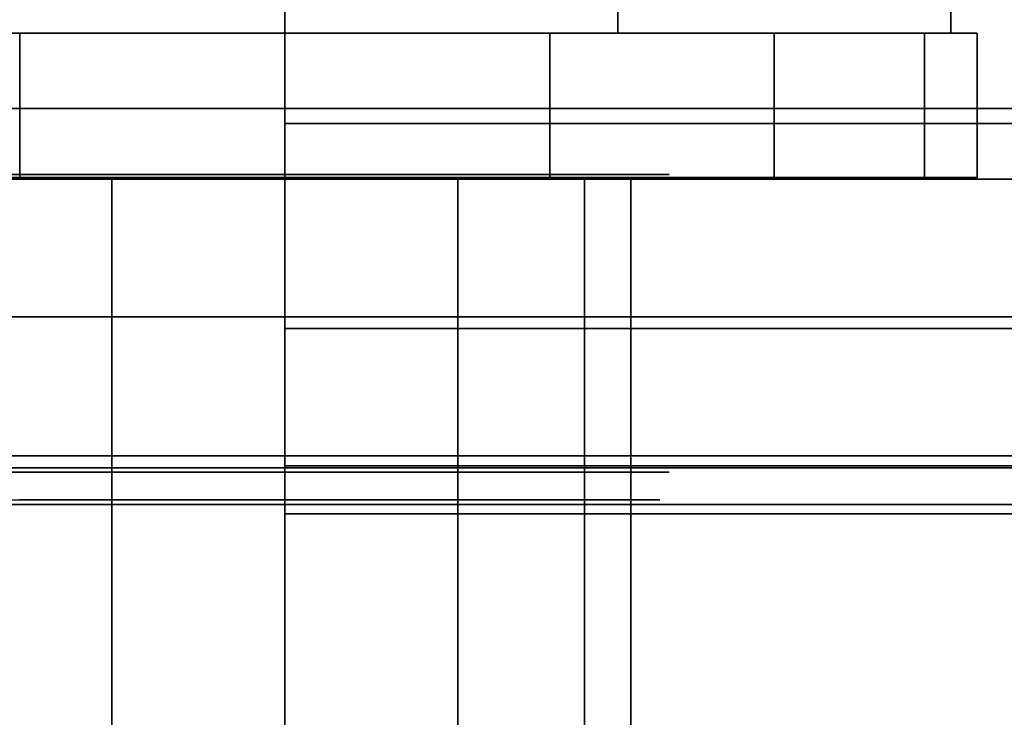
# Model space of a CAD drawing. Extents: x -48 to 48, y -49.6 to 48.
# Tile 195 of 256: x -44.3 to -43.2, y -0.1 to 0.7. Entities that reach past the tile are written whole.
import ezdxf

# ---------------------------------------------------------------- set-up
doc = ezdxf.new("R2010")
doc.units = 0

msp = doc.modelspace()

# ---------------------------------------------------------------- linework, layer by layer
at = {"layer": '10B2 [44]', "color": 0}
for points, invisible_edges in [([(-43.6392, 0.65825, 39.625), (-43.6392, 1.39263, 39.625), (-44.3608, 1.39263, 39.625)], 12), ([(-43.6392, 0.65825, 39.625), (-44.3608, 1.39263, 39.625), (-44.3608, 0.65825, 39.625)], 1), ([(-44.3608, 0.65825, 38.375), (-44.3608, 1.39263, 38.375), (-43.6392, 1.39263, 38.375)], 12), ([(-44.3608, 0.65825, 38.375), (-43.6392, 1.39263, 38.375), (-43.6392, 0.65825, 38.375)], 1), ([(-43.6392, 0.65825, 36.625), (-43.6392, 1.39263, 36.625), (-44.3608, 1.39263, 36.625)], 12), ([(-43.6392, 0.65825, 36.625), (-44.3608, 1.39263, 36.625), (-44.3608, 0.65825, 36.625)], 1), ([(-44.3608, 0.65825, 35.375), (-44.3608, 1.39263, 35.375), (-43.6392, 1.39263, 35.375)], 12), ([(-44.3608, 0.65825, 35.375), (-43.6392, 1.39263, 35.375), (-43.6392, 0.65825, 35.375)], 1), ([(-43.2783, 0.65825, 39), (-43.2783, 1.39263, 39), (-43.6392, 1.39263, 39.625)], 12), ([(-43.2783, 0.65825, 39), (-43.6392, 1.39263, 39.625), (-43.6392, 0.65825, 39.625)], 1), ([(-43.6392, 0.65825, 38.375), (-43.6392, 1.39263, 38.375), (-43.2783, 1.39263, 39)], 12), ([(-43.6392, 0.65825, 38.375), (-43.2783, 1.39263, 39), (-43.2783, 0.65825, 39)], 1), ([(-43.2783, 0.65825, 36), (-43.2783, 1.39263, 36), (-43.6392, 1.39263, 36.625)], 12), ([(-43.2783, 0.65825, 36), (-43.6392, 1.39263, 36.625), (-43.6392, 0.65825, 36.625)], 1), ([(-43.6392, 0.65825, 35.375), (-43.6392, 1.39263, 35.375), (-43.2783, 1.39263, 36)], 12), ([(-43.6392, 0.65825, 35.375), (-43.2783, 1.39263, 36), (-43.2783, 0.65825, 36)], 1), ([(-43.25, 0.65825, 39), (-44.6929, 0.65825, 38.713), (-44.75, 0.65825, 39)], 13), ([(-43.25, 0.65825, 39), (-44.75, 0.65825, 39), (-44.6929, 0.65825, 39.287)], 13), ([(-43.25, 0.65825, 36), (-44.6929, 0.65825, 35.713), (-44.75, 0.65825, 36)], 13), ([(-43.25, 0.65825, 36), (-44.75, 0.65825, 36), (-44.6929, 0.65825, 36.287)], 13), ([(-43.2783, 0.65825, 39), (-44.3608, 0.65825, 39.625), (-44.7217, 0.65825, 39)], 13), ([(-43.2783, 0.65825, 39), (-44.7217, 0.65825, 39), (-44.3608, 0.65825, 38.375)], 13), ([(-43.2783, 0.65825, 36), (-44.3608, 0.65825, 36.625), (-44.7217, 0.65825, 36)], 13), ([(-43.2783, 0.65825, 36), (-44.7217, 0.65825, 36), (-44.3608, 0.65825, 35.375)], 13), ([(-43.25, 0.65825, 39), (-44.5303, 0.65825, 38.4697), (-44.6929, 0.65825, 38.713)], 13), ([(-43.25, 0.65825, 39), (-44.6929, 0.65825, 39.287), (-44.5303, 0.65825, 39.5303)], 13), ([(-43.25, 0.65825, 36), (-44.5303, 0.65825, 35.4697), (-44.6929, 0.65825, 35.713)], 13), ([(-43.25, 0.65825, 36), (-44.6929, 0.65825, 36.287), (-44.5303, 0.65825, 36.5303)], 13), ([(-44.287, 0.502, 39.6929), (-44.287, 0.65825, 39.6929), (-44.5303, 0.65825, 39.5303)], 12), ([(-44.287, 0.502, 39.6929), (-44.5303, 0.65825, 39.5303), (-44.5303, 0.502, 39.5303)], 1), ([(-44.5303, 0.502, 38.4697), (-44.5303, 0.65825, 38.4697), (-44.287, 0.65825, 38.3071)], 12), ([(-44.5303, 0.502, 38.4697), (-44.287, 0.65825, 38.3071), (-44.287, 0.502, 38.3071)], 1), ([(-43.25, 0.65825, 39), (-44.287, 0.65825, 38.3071), (-44.5303, 0.65825, 38.4697)], 13), ([(-43.25, 0.65825, 39), (-44.5303, 0.65825, 39.5303), (-44.287, 0.65825, 39.6929)], 13), ([(-44.287, 0.502, 36.6929), (-44.287, 0.65825, 36.6929), (-44.5303, 0.65825, 36.5303)], 12), ([(-44.287, 0.502, 36.6929), (-44.5303, 0.65825, 36.5303), (-44.5303, 0.502, 36.5303)], 1), ([(-44.5303, 0.502, 35.4697), (-44.5303, 0.65825, 35.4697), (-44.287, 0.65825, 35.3071)], 12), ([(-44.5303, 0.502, 35.4697), (-44.287, 0.65825, 35.3071), (-44.287, 0.502, 35.3071)], 1), ([(-43.25, 0.65825, 36), (-44.287, 0.65825, 35.3071), (-44.5303, 0.65825, 35.4697)], 13), ([(-43.25, 0.65825, 36), (-44.5303, 0.65825, 36.5303), (-44.287, 0.65825, 36.6929)], 13), ([(-43.2783, 0.65825, 39), (-43.6392, 0.65825, 39.625), (-44.3608, 0.65825, 39.625)], 12), ([(-43.2783, 0.65825, 39), (-44.3608, 0.65825, 38.375), (-43.6392, 0.65825, 38.375)], 1), ([(-43.2783, 0.65825, 36), (-43.6392, 0.65825, 36.625), (-44.3608, 0.65825, 36.625)], 12), ([(-43.2783, 0.65825, 36), (-44.3608, 0.65825, 35.375), (-43.6392, 0.65825, 35.375)], 1), ([(-44, 0.502, 39.75), (-44, 0.65825, 39.75), (-44.287, 0.65825, 39.6929)], 12), ([(-44, 0.502, 39.75), (-44.287, 0.65825, 39.6929), (-44.287, 0.502, 39.6929)], 1), ([(-44.287, 0.502, 38.3071), (-44.287, 0.65825, 38.3071), (-44, 0.65825, 38.25)], 12), ([(-44.287, 0.502, 38.3071), (-44, 0.65825, 38.25), (-44, 0.502, 38.25)], 1), ([(-43.25, 0.65825, 39), (-44, 0.65825, 38.25), (-44.287, 0.65825, 38.3071)], 13), ([(-43.25, 0.65825, 39), (-44.287, 0.65825, 39.6929), (-44, 0.65825, 39.75)], 13), ([(-44, 0.502, 36.75), (-44, 0.65825, 36.75), (-44.287, 0.65825, 36.6929)], 12), ([(-44, 0.502, 36.75), (-44.287, 0.65825, 36.6929), (-44.287, 0.502, 36.6929)], 1), ([(-44.287, 0.502, 35.3071), (-44.287, 0.65825, 35.3071), (-44, 0.65825, 35.25)], 12), ([(-44.287, 0.502, 35.3071), (-44, 0.65825, 35.25), (-44, 0.502, 35.25)], 1), ([(-43.25, 0.65825, 36), (-44, 0.65825, 35.25), (-44.287, 0.65825, 35.3071)], 13), ([(-43.25, 0.65825, 36), (-44.287, 0.65825, 36.6929), (-44, 0.65825, 36.75)], 13), ([(-43.713, 0.502, 39.6929), (-43.713, 0.65825, 39.6929), (-44, 0.65825, 39.75)], 12), ([(-43.713, 0.502, 39.6929), (-44, 0.65825, 39.75), (-44, 0.502, 39.75)], 1), ([(-44, 0.502, 38.25), (-44, 0.65825, 38.25), (-43.713, 0.65825, 38.3071)], 12), ([(-44, 0.502, 38.25), (-43.713, 0.65825, 38.3071), (-43.713, 0.502, 38.3071)], 1), ([(-43.25, 0.65825, 39), (-43.713, 0.65825, 38.3071), (-44, 0.65825, 38.25)], 13), ([(-43.25, 0.65825, 39), (-44, 0.65825, 39.75), (-43.713, 0.65825, 39.6929)], 13), ([(-43.713, 0.502, 36.6929), (-43.713, 0.65825, 36.6929), (-44, 0.65825, 36.75)], 12), ([(-43.713, 0.502, 36.6929), (-44, 0.65825, 36.75), (-44, 0.502, 36.75)], 1), ([(-44, 0.502, 35.25), (-44, 0.65825, 35.25), (-43.713, 0.65825, 35.3071)], 12), ([(-44, 0.502, 35.25), (-43.713, 0.65825, 35.3071), (-43.713, 0.502, 35.3071)], 1), ([(-43.25, 0.65825, 36), (-43.713, 0.65825, 35.3071), (-44, 0.65825, 35.25)], 13), ([(-43.25, 0.65825, 36), (-44, 0.65825, 36.75), (-43.713, 0.65825, 36.6929)], 13), ([(-43.4697, 0.502, 39.5303), (-43.4697, 0.65825, 39.5303), (-43.713, 0.65825, 39.6929)], 12), ([(-43.4697, 0.502, 39.5303), (-43.713, 0.65825, 39.6929), (-43.713, 0.502, 39.6929)], 1), ([(-43.713, 0.502, 38.3071), (-43.713, 0.65825, 38.3071), (-43.4697, 0.65825, 38.4697)], 12), ([(-43.713, 0.502, 38.3071), (-43.4697, 0.65825, 38.4697), (-43.4697, 0.502, 38.4697)], 1), ([(-43.25, 0.65825, 39), (-43.4697, 0.65825, 38.4697), (-43.713, 0.65825, 38.3071)], 13), ([(-43.25, 0.65825, 39), (-43.713, 0.65825, 39.6929), (-43.4697, 0.65825, 39.5303)], 13), ([(-43.4697, 0.502, 36.5303), (-43.4697, 0.65825, 36.5303), (-43.713, 0.65825, 36.6929)], 12), ([(-43.4697, 0.502, 36.5303), (-43.713, 0.65825, 36.6929), (-43.713, 0.502, 36.6929)], 1), ([(-43.713, 0.502, 35.3071), (-43.713, 0.65825, 35.3071), (-43.4697, 0.65825, 35.4697)], 12), ([(-43.713, 0.502, 35.3071), (-43.4697, 0.65825, 35.4697), (-43.4697, 0.502, 35.4697)], 1), ([(-43.25, 0.65825, 36), (-43.4697, 0.65825, 35.4697), (-43.713, 0.65825, 35.3071)], 13), ([(-43.25, 0.65825, 36), (-43.713, 0.65825, 36.6929), (-43.4697, 0.65825, 36.5303)], 13), ([(-43.3071, 0.502, 39.287), (-43.3071, 0.65825, 39.287), (-43.4697, 0.65825, 39.5303)], 12), ([(-43.3071, 0.502, 39.287), (-43.4697, 0.65825, 39.5303), (-43.4697, 0.502, 39.5303)], 1), ([(-43.4697, 0.502, 38.4697), (-43.4697, 0.65825, 38.4697), (-43.3071, 0.65825, 38.713)], 12), ([(-43.4697, 0.502, 38.4697), (-43.3071, 0.65825, 38.713), (-43.3071, 0.502, 38.713)], 1), ([(-43.25, 0.65825, 39), (-43.3071, 0.65825, 38.713), (-43.4697, 0.65825, 38.4697)], 12), ([(-43.25, 0.65825, 39), (-43.4697, 0.65825, 39.5303), (-43.3071, 0.65825, 39.287)], 1), ([(-43.3071, 0.502, 36.287), (-43.3071, 0.65825, 36.287), (-43.4697, 0.65825, 36.5303)], 12), ([(-43.3071, 0.502, 36.287), (-43.4697, 0.65825, 36.5303), (-43.4697, 0.502, 36.5303)], 1), ([(-43.4697, 0.502, 35.4697), (-43.4697, 0.65825, 35.4697), (-43.3071, 0.65825, 35.713)], 12), ([(-43.4697, 0.502, 35.4697), (-43.3071, 0.65825, 35.713), (-43.3071, 0.502, 35.713)], 1), ([(-43.25, 0.65825, 36), (-43.3071, 0.65825, 35.713), (-43.4697, 0.65825, 35.4697)], 12), ([(-43.25, 0.65825, 36), (-43.4697, 0.65825, 36.5303), (-43.3071, 0.65825, 36.287)], 1), ([(-43.3071, 0.502, 38.713), (-43.3071, 0.65825, 38.713), (-43.25, 0.65825, 39)], 12), ([(-43.3071, 0.502, 38.713), (-43.25, 0.65825, 39), (-43.25, 0.502, 39)], 1), ([(-43.25, 0.502, 39), (-43.25, 0.65825, 39), (-43.3071, 0.65825, 39.287)], 12), ([(-43.25, 0.502, 39), (-43.3071, 0.65825, 39.287), (-43.3071, 0.502, 39.287)], 1), ([(-43.3071, 0.502, 35.713), (-43.3071, 0.65825, 35.713), (-43.25, 0.65825, 36)], 12), ([(-43.3071, 0.502, 35.713), (-43.25, 0.65825, 36), (-43.25, 0.502, 36)], 1), ([(-43.25, 0.502, 36), (-43.25, 0.65825, 36), (-43.3071, 0.65825, 36.287)], 12), ([(-43.25, 0.502, 36), (-43.3071, 0.65825, 36.287), (-43.3071, 0.502, 36.287)], 1), ([(-43.3071, 0.502, 39.287), (-44.6929, 0.502, 39.287), (-44.75, 0.502, 39)], 13), ([(-43.3071, 0.502, 39.287), (-44.75, 0.502, 39), (-44.6929, 0.502, 38.713)], 13), ([(-43.3071, 0.502, 36.287), (-44.6929, 0.502, 36.287), (-44.75, 0.502, 36)], 13), ([(-43.3071, 0.502, 36.287), (-44.75, 0.502, 36), (-44.6929, 0.502, 35.713)], 13), ([(-43.3071, 0.502, 39.287), (-44.5303, 0.502, 39.5303), (-44.6929, 0.502, 39.287)], 13), ([(-43.3071, 0.502, 39.287), (-44.6929, 0.502, 38.713), (-44.5303, 0.502, 38.4697)], 13), ([(-43.3071, 0.502, 36.287), (-44.5303, 0.502, 36.5303), (-44.6929, 0.502, 36.287)], 13), ([(-43.3071, 0.502, 36.287), (-44.6929, 0.502, 35.713), (-44.5303, 0.502, 35.4697)], 13), ([(-43.3071, 0.502, 39.287), (-44.287, 0.502, 39.6929), (-44.5303, 0.502, 39.5303)], 13), ([(-43.3071, 0.502, 39.287), (-44.5303, 0.502, 38.4697), (-44.287, 0.502, 38.3071)], 13), ([(-43.3071, 0.502, 36.287), (-44.287, 0.502, 36.6929), (-44.5303, 0.502, 36.5303)], 13), ([(-43.3071, 0.502, 36.287), (-44.5303, 0.502, 35.4697), (-44.287, 0.502, 35.3071)], 13), ([(-43.625, 0.502, 39), (-44.3248, 0.502, 38.8125), (-44.375, 0.502, 39)], 13), ([(-43.625, 0.502, 39), (-44.375, 0.502, 39), (-44.3248, 0.502, 39.1875)], 13), ([(-43.625, 0.502, 36), (-44.3248, 0.502, 35.8125), (-44.375, 0.502, 36)], 13), ([(-43.625, 0.502, 36), (-44.375, 0.502, 36), (-44.3248, 0.502, 36.1875)], 13), ([(-44.1875, -0.1495, 39.3248), (-44.1875, 0.502, 39.3248), (-44.3248, 0.502, 39.1875)], 12), ([(-44.1875, -0.1495, 39.3248), (-44.3248, 0.502, 39.1875), (-44.3248, -0.1495, 39.1875)], 1), ([(-44.3248, -0.1495, 38.8125), (-44.3248, 0.502, 38.8125), (-44.1875, 0.502, 38.6752)], 12), ([(-44.3248, -0.1495, 38.8125), (-44.1875, 0.502, 38.6752), (-44.1875, -0.1495, 38.6752)], 1), ([(-43.625, 0.502, 39), (-44.1875, 0.502, 38.6752), (-44.3248, 0.502, 38.8125)], 13), ([(-43.625, 0.502, 39), (-44.3248, 0.502, 39.1875), (-44.1875, 0.502, 39.3248)], 13), ([(-44.1875, -0.1495, 36.3248), (-44.1875, 0.502, 36.3248), (-44.3248, 0.502, 36.1875)], 12), ([(-44.1875, -0.1495, 36.3248), (-44.3248, 0.502, 36.1875), (-44.3248, -0.1495, 36.1875)], 1), ([(-44.3248, -0.1495, 35.8125), (-44.3248, 0.502, 35.8125), (-44.1875, 0.502, 35.6752)], 12), ([(-44.3248, -0.1495, 35.8125), (-44.1875, 0.502, 35.6752), (-44.1875, -0.1495, 35.6752)], 1), ([(-43.625, 0.502, 36), (-44.1875, 0.502, 35.6752), (-44.3248, 0.502, 35.8125)], 13), ([(-43.625, 0.502, 36), (-44.3248, 0.502, 36.1875), (-44.1875, 0.502, 36.3248)], 13), ([(-43.3071, 0.502, 39.287), (-44, 0.502, 39.75), (-44.287, 0.502, 39.6929)], 13), ([(-43.3071, 0.502, 39.287), (-44.287, 0.502, 38.3071), (-44, 0.502, 38.25)], 13), ([(-43.3071, 0.502, 36.287), (-44, 0.502, 36.75), (-44.287, 0.502, 36.6929)], 13), ([(-43.3071, 0.502, 36.287), (-44.287, 0.502, 35.3071), (-44, 0.502, 35.25)], 13), ([(-44, -0.1495, 39.375), (-44, 0.502, 39.375), (-44.1875, 0.502, 39.3248)], 12), ([(-44, -0.1495, 39.375), (-44.1875, 0.502, 39.3248), (-44.1875, -0.1495, 39.3248)], 1), ([(-44.1875, -0.1495, 38.6752), (-44.1875, 0.502, 38.6752), (-44, 0.502, 38.625)], 12), ([(-44.1875, -0.1495, 38.6752), (-44, 0.502, 38.625), (-44, -0.1495, 38.625)], 1), ([(-43.625, 0.502, 39), (-44, 0.502, 38.625), (-44.1875, 0.502, 38.6752)], 13), ([(-43.625, 0.502, 39), (-44.1875, 0.502, 39.3248), (-44, 0.502, 39.375)], 13), ([(-44, -0.1495, 36.375), (-44, 0.502, 36.375), (-44.1875, 0.502, 36.3248)], 12), ([(-44, -0.1495, 36.375), (-44.1875, 0.502, 36.3248), (-44.1875, -0.1495, 36.3248)], 1), ([(-44.1875, -0.1495, 35.6752), (-44.1875, 0.502, 35.6752), (-44, 0.502, 35.625)], 12), ([(-44.1875, -0.1495, 35.6752), (-44, 0.502, 35.625), (-44, -0.1495, 35.625)], 1), ([(-43.625, 0.502, 36), (-44, 0.502, 35.625), (-44.1875, 0.502, 35.6752)], 13), ([(-43.625, 0.502, 36), (-44.1875, 0.502, 36.3248), (-44, 0.502, 36.375)], 13), ([(-43.8125, -0.1495, 39.3248), (-43.8125, 0.502, 39.3248), (-44, 0.502, 39.375)], 12), ([(-43.8125, -0.1495, 39.3248), (-44, 0.502, 39.375), (-44, -0.1495, 39.375)], 1), ([(-44, -0.1495, 38.625), (-44, 0.502, 38.625), (-43.8125, 0.502, 38.6752)], 12), ([(-44, -0.1495, 38.625), (-43.8125, 0.502, 38.6752), (-43.8125, -0.1495, 38.6752)], 1), ([(-43.625, 0.502, 39), (-43.8125, 0.502, 38.6752), (-44, 0.502, 38.625)], 13), ([(-43.625, 0.502, 39), (-44, 0.502, 39.375), (-43.8125, 0.502, 39.3248)], 13), ([(-43.3071, 0.502, 39.287), (-43.713, 0.502, 39.6929), (-44, 0.502, 39.75)], 13), ([(-43.3071, 0.502, 39.287), (-44, 0.502, 38.25), (-43.713, 0.502, 38.3071)], 13), ([(-43.8125, -0.1495, 36.3248), (-43.8125, 0.502, 36.3248), (-44, 0.502, 36.375)], 12), ([(-43.8125, -0.1495, 36.3248), (-44, 0.502, 36.375), (-44, -0.1495, 36.375)], 1), ([(-44, -0.1495, 35.625), (-44, 0.502, 35.625), (-43.8125, 0.502, 35.6752)], 12), ([(-44, -0.1495, 35.625), (-43.8125, 0.502, 35.6752), (-43.8125, -0.1495, 35.6752)], 1), ([(-43.625, 0.502, 36), (-43.8125, 0.502, 35.6752), (-44, 0.502, 35.625)], 13), ([(-43.625, 0.502, 36), (-44, 0.502, 36.375), (-43.8125, 0.502, 36.3248)], 13), ([(-43.3071, 0.502, 36.287), (-43.713, 0.502, 36.6929), (-44, 0.502, 36.75)], 13), ([(-43.3071, 0.502, 36.287), (-44, 0.502, 35.25), (-43.713, 0.502, 35.3071)], 13), ([(-43.6752, -0.1495, 39.1875), (-43.6752, 0.502, 39.1875), (-43.8125, 0.502, 39.3248)], 12), ([(-43.6752, -0.1495, 39.1875), (-43.8125, 0.502, 39.3248), (-43.8125, -0.1495, 39.3248)], 1), ([(-43.8125, -0.1495, 38.6752), (-43.8125, 0.502, 38.6752), (-43.6752, 0.502, 38.8125)], 12), ([(-43.8125, -0.1495, 38.6752), (-43.6752, 0.502, 38.8125), (-43.6752, -0.1495, 38.8125)], 1), ([(-43.625, 0.502, 39), (-43.6752, 0.502, 38.8125), (-43.8125, 0.502, 38.6752)], 12), ([(-43.625, 0.502, 39), (-43.8125, 0.502, 39.3248), (-43.6752, 0.502, 39.1875)], 1), ([(-43.6752, -0.1495, 36.1875), (-43.6752, 0.502, 36.1875), (-43.8125, 0.502, 36.3248)], 12), ([(-43.6752, -0.1495, 36.1875), (-43.8125, 0.502, 36.3248), (-43.8125, -0.1495, 36.3248)], 1), ([(-43.8125, -0.1495, 35.6752), (-43.8125, 0.502, 35.6752), (-43.6752, 0.502, 35.8125)], 12), ([(-43.8125, -0.1495, 35.6752), (-43.6752, 0.502, 35.8125), (-43.6752, -0.1495, 35.8125)], 1), ([(-43.625, 0.502, 36), (-43.6752, 0.502, 35.8125), (-43.8125, 0.502, 35.6752)], 12), ([(-43.625, 0.502, 36), (-43.8125, 0.502, 36.3248), (-43.6752, 0.502, 36.1875)], 1), ([(-43.3071, 0.502, 39.287), (-43.4697, 0.502, 39.5303), (-43.713, 0.502, 39.6929)], 12), ([(-43.3071, 0.502, 39.287), (-43.713, 0.502, 38.3071), (-43.4697, 0.502, 38.4697)], 13), ([(-43.3071, 0.502, 36.287), (-43.4697, 0.502, 36.5303), (-43.713, 0.502, 36.6929)], 12), ([(-43.3071, 0.502, 36.287), (-43.713, 0.502, 35.3071), (-43.4697, 0.502, 35.4697)], 13), ([(-43.6752, -0.1495, 38.8125), (-43.6752, 0.502, 38.8125), (-43.625, 0.502, 39)], 12), ([(-43.6752, -0.1495, 38.8125), (-43.625, 0.502, 39), (-43.625, -0.1495, 39)], 1), ([(-43.625, -0.1495, 39), (-43.625, 0.502, 39), (-43.6752, 0.502, 39.1875)], 12), ([(-43.625, -0.1495, 39), (-43.6752, 0.502, 39.1875), (-43.6752, -0.1495, 39.1875)], 1), ([(-43.6752, -0.1495, 35.8125), (-43.6752, 0.502, 35.8125), (-43.625, 0.502, 36)], 12), ([(-43.6752, -0.1495, 35.8125), (-43.625, 0.502, 36), (-43.625, -0.1495, 36)], 1), ([(-43.625, -0.1495, 36), (-43.625, 0.502, 36), (-43.6752, 0.502, 36.1875)], 12), ([(-43.625, -0.1495, 36), (-43.6752, 0.502, 36.1875), (-43.6752, -0.1495, 36.1875)], 1), ([(-43.3071, 0.502, 39.287), (-43.4697, 0.502, 38.4697), (-43.3071, 0.502, 38.713)], 13), ([(-43.3071, 0.502, 36.287), (-43.4697, 0.502, 35.4697), (-43.3071, 0.502, 35.713)], 13), ([(-43.3071, 0.502, 39.287), (-43.3071, 0.502, 38.713), (-43.25, 0.502, 39)], 1), ([(-43.3071, 0.502, 36.287), (-43.3071, 0.502, 35.713), (-43.25, 0.502, 36)], 1)]:
    msp.add_3dface(points, dxfattribs=dict(at, invisible_edges=invisible_edges))
at = {"layer": '10B2 [44]', "color": 6}
for points, invisible_edges in [([(-43.6147, 0.504998, 38.8445), (-44.3653, 0.504998, 38.8445), (-44.3962, 0.504998, 39)], 13), ([(-43.6147, 0.504998, 38.8445), (-44.3962, 0.504998, 39), (-44.3653, 0.504998, 39.1555)], 13), ([(-43.6147, 0.504998, 35.8445), (-44.3653, 0.504998, 35.8445), (-44.3962, 0.504998, 36)], 13), ([(-43.6147, 0.504998, 35.8445), (-44.3962, 0.504998, 36), (-44.3653, 0.504998, 36.1555)], 13), ([(-43.6147, 0.504998, 38.8445), (-44.2773, 0.504998, 38.7127), (-44.3653, 0.504998, 38.8445)], 13), ([(-43.6147, 0.504998, 38.8445), (-44.3653, 0.504998, 39.1555), (-44.2773, 0.504998, 39.2873)], 13), ([(-43.6147, 0.504998, 35.8445), (-44.2773, 0.504998, 35.7127), (-44.3653, 0.504998, 35.8445)], 13), ([(-43.6147, 0.504998, 35.8445), (-44.3653, 0.504998, 36.1555), (-44.2773, 0.504998, 36.2873)], 13), ([(-43.6147, 0.504998, 38.8445), (-44.1455, 0.504998, 38.6247), (-44.2773, 0.504998, 38.7127)], 13), ([(-43.6147, 0.504998, 38.8445), (-44.2773, 0.504998, 39.2873), (-44.1455, 0.504998, 39.3753)], 13), ([(-43.6147, 0.504998, 35.8445), (-44.1455, 0.504998, 35.6247), (-44.2773, 0.504998, 35.7127)], 13), ([(-43.6147, 0.504998, 35.8445), (-44.2773, 0.504998, 36.2873), (-44.1455, 0.504998, 36.3753)], 13), ([(-43.6147, 0.504998, 38.8445), (-43.99, 0.504998, 38.5937), (-44.1455, 0.504998, 38.6247)], 13), ([(-43.6147, 0.504998, 38.8445), (-44.1455, 0.504998, 39.3753), (-43.99, 0.504998, 39.4062)], 13), ([(-43.6147, 0.504998, 35.8445), (-43.99, 0.504998, 35.5937), (-44.1455, 0.504998, 35.6247)], 13), ([(-43.6147, 0.504998, 35.8445), (-44.1455, 0.504998, 36.3753), (-43.99, 0.504998, 36.4062)], 13), ([(-43.6147, 0.504998, 38.8445), (-43.8345, 0.504998, 38.6247), (-43.99, 0.504998, 38.5937)], 13), ([(-43.6147, 0.504998, 38.8445), (-43.99, 0.504998, 39.4062), (-43.8345, 0.504998, 39.3753)], 13), ([(-43.6147, 0.504998, 35.8445), (-43.8345, 0.504998, 35.6247), (-43.99, 0.504998, 35.5937)], 13), ([(-43.6147, 0.504998, 35.8445), (-43.99, 0.504998, 36.4062), (-43.8345, 0.504998, 36.3753)], 13), ([(-43.6147, 0.504998, 38.8445), (-43.7027, 0.504998, 38.7127), (-43.8345, 0.504998, 38.6247)], 12), ([(-43.6147, 0.504998, 38.8445), (-43.8345, 0.504998, 39.3753), (-43.7027, 0.504998, 39.2873)], 13), ([(-43.6147, 0.504998, 35.8445), (-43.7027, 0.504998, 35.7127), (-43.8345, 0.504998, 35.6247)], 12), ([(-43.6147, 0.504998, 35.8445), (-43.8345, 0.504998, 36.3753), (-43.7027, 0.504998, 36.2873)], 13), ([(-43.6147, 0.504998, 38.8445), (-43.7027, 0.504998, 39.2873), (-43.6147, 0.504998, 39.1555)], 13), ([(-43.6147, 0.504998, 35.8445), (-43.7027, 0.504998, 36.2873), (-43.6147, 0.504998, 36.1555)], 13), ([(-43.6147, 0.504998, 38.8445), (-43.6147, 0.504998, 39.1555), (-43.5837, 0.504998, 39)], 1), ([(-43.6147, 0.504998, 35.8445), (-43.6147, 0.504998, 36.1555), (-43.5837, 0.504998, 36)], 1), ([(-43.5837, 0.182498, 39), (-44.3653, 0.182498, 39.1555), (-44.3962, 0.182498, 39)], 13), ([(-43.5837, 0.182498, 39), (-44.3962, 0.182498, 39), (-44.3653, 0.182498, 38.8445)], 13), ([(-43.5837, 0.182498, 36), (-44.3653, 0.182498, 36.1555), (-44.3962, 0.182498, 36)], 13), ([(-43.5837, 0.182498, 36), (-44.3962, 0.182498, 36), (-44.3653, 0.182498, 35.8445)], 13), ([(-43.5837, 0.182498, 39), (-44.2773, 0.182498, 39.2873), (-44.3653, 0.182498, 39.1555)], 13), ([(-43.5837, 0.182498, 39), (-44.3653, 0.182498, 38.8445), (-44.2773, 0.182498, 38.7127)], 13), ([(-43.5837, 0.182498, 36), (-44.2773, 0.182498, 36.2873), (-44.3653, 0.182498, 36.1555)], 13), ([(-43.5837, 0.182498, 36), (-44.3653, 0.182498, 35.8445), (-44.2773, 0.182498, 35.7127)], 13), ([(-43.5837, 0.182498, 39), (-44.1455, 0.182498, 39.3753), (-44.2773, 0.182498, 39.2873)], 13), ([(-43.5837, 0.182498, 39), (-44.2773, 0.182498, 38.7127), (-44.1455, 0.182498, 38.6247)], 13), ([(-43.5837, 0.182498, 36), (-44.1455, 0.182498, 36.3753), (-44.2773, 0.182498, 36.2873)], 13), ([(-43.5837, 0.182498, 36), (-44.2773, 0.182498, 35.7127), (-44.1455, 0.182498, 35.6247)], 13), ([(-43.5837, 0.182498, 39), (-43.99, 0.182498, 39.4062), (-44.1455, 0.182498, 39.3753)], 13), ([(-43.5837, 0.182498, 39), (-44.1455, 0.182498, 38.6247), (-43.99, 0.182498, 38.5937)], 13), ([(-43.5837, 0.182498, 36), (-43.99, 0.182498, 36.4062), (-44.1455, 0.182498, 36.3753)], 13), ([(-43.5837, 0.182498, 36), (-44.1455, 0.182498, 35.6247), (-43.99, 0.182498, 35.5937)], 13), ([(-43.5837, 0.182498, 39), (-43.8345, 0.182498, 39.3753), (-43.99, 0.182498, 39.4062)], 13), ([(-43.5837, 0.182498, 39), (-43.99, 0.182498, 38.5937), (-43.8345, 0.182498, 38.6247)], 13), ([(-43.5837, 0.182498, 36), (-43.8345, 0.182498, 36.3753), (-43.99, 0.182498, 36.4062)], 13), ([(-43.5837, 0.182498, 36), (-43.99, 0.182498, 35.5937), (-43.8345, 0.182498, 35.6247)], 13), ([(-43.5837, 0.182498, 39), (-43.7027, 0.182498, 39.2873), (-43.8345, 0.182498, 39.3753)], 13), ([(-43.5837, 0.182498, 39), (-43.8345, 0.182498, 38.6247), (-43.7027, 0.182498, 38.7127)], 13), ([(-43.5837, 0.182498, 36), (-43.7027, 0.182498, 36.2873), (-43.8345, 0.182498, 36.3753)], 13), ([(-43.5837, 0.182498, 36), (-43.8345, 0.182498, 35.6247), (-43.7027, 0.182498, 35.7127)], 13), ([(-43.5837, 0.182498, 39), (-43.6147, 0.182498, 39.1555), (-43.7027, 0.182498, 39.2873)], 12), ([(-43.5837, 0.182498, 39), (-43.7027, 0.182498, 38.7127), (-43.6147, 0.182498, 38.8445)], 1), ([(-43.5837, 0.182498, 36), (-43.6147, 0.182498, 36.1555), (-43.7027, 0.182498, 36.2873)], 12), ([(-43.5837, 0.182498, 36), (-43.7027, 0.182498, 35.7127), (-43.6147, 0.182498, 35.8445)], 1)]:
    msp.add_3dface(points, dxfattribs=dict(at, invisible_edges=invisible_edges))
at = {"layer": '10B2 [44]', "color": 1}
for points, invisible_edges in [([(-42.9275, 0.499998, 40.25), (-45.24, 0.499998, 40.25), (-45.24, 0.187498, 40.25)], 12), ([(-42.9275, 0.499998, 40.25), (-45.24, 0.187498, 40.25), (-42.24, 0.187498, 40.25)], 13), ([(-42.24, 0.187498, 34.75), (-45.24, 0.187498, 34.75), (-45.24, 0.499998, 34.75)], 12), ([(-42.24, 0.187498, 34.75), (-45.24, 0.499998, 34.75), (-42.9275, 0.499998, 34.75)], 13), ([(-45.24, 0.499998, 34.75), (-45.24, 0.499998, 40.25), (-42.9275, 0.499998, 40.25)], 12), ([(-45.24, 0.499998, 34.75), (-42.9275, 0.499998, 40.25), (-42.9275, 0.499998, 34.75)], 1), ([(-42.24, 0.187498, 34.75), (-42.24, 0.187498, 40.25), (-45.24, 0.187498, 40.25)], 12), ([(-42.24, 0.187498, 34.75), (-45.24, 0.187498, 40.25), (-45.24, 0.187498, 34.75)], 1)]:
    msp.add_3dface(points, dxfattribs=dict(at, invisible_edges=invisible_edges))
at = {"layer": '5B1 [25]', "color": 1}
for points, invisible_edges in [([(-5.4375, -3.495, 30.1), (-48, -3.495, 30.1), (-48, 3.495, 30.1)], 12), ([(-5.4375, -3.495, 30.1), (-48, 3.495, 30.1), (-5.4375, 3.495, 30.1)], 1), ([(-5.68576, 3.495, 46), (-48, 3.495, 46), (-48, -3.495, 46)], 12), ([(-5.68576, 3.495, 46), (-48, -3.495, 46), (-5.68576, -3.495, 46)], 1), ([(-6.77108, 0.576535, 45.5171), (-48, 0.576535, 45.5171), (-48, 0.8425, 45.57)], 12), ([(-6.77108, 0.576535, 45.5171), (-48, 0.8425, 45.57), (-6.6875, 0.8425, 45.57)], 1), ([(-6.6875, 0.8425, 30.53), (-48, 0.8425, 30.53), (-48, 0.576535, 30.5829)], 12), ([(-6.6875, 0.8425, 30.53), (-48, 0.576535, 30.5829), (-6.77108, 0.576535, 30.5829)], 1), ([(-7.00908, 0.351061, 45.3664), (-48, 0.351061, 45.3664), (-48, 0.576535, 45.5171)], 12), ([(-7.00908, 0.351061, 45.3664), (-48, 0.576535, 45.5171), (-6.77108, 0.576535, 45.5171)], 1), ([(-6.77108, 0.576535, 30.5829), (-48, 0.576535, 30.5829), (-48, 0.351061, 30.7336)], 12), ([(-6.77108, 0.576535, 30.5829), (-48, 0.351061, 30.7336), (-7.00908, 0.351061, 30.7336)], 1), ([(-7.31763, 0.200404, 45.141), (-48, 0.200404, 45.141), (-48, 0.351061, 45.3664)], 12), ([(-48, 0.351061, 45.3664), (-7.00908, 0.351061, 45.3664), (-7.2049, 0.26824, 45.2425)], 12), ([(-48, 0.351061, 45.3664), (-7.2049, 0.26824, 45.2425), (-7.20439, 0.267071, 45.2407)], 13), ([(-48, 0.351061, 45.3664), (-7.20439, 0.267071, 45.2407), (-7.27207, 0.234219, 45.1916)], 13), ([(-7.31763, 0.200404, 45.141), (-48, 0.351061, 45.3664), (-7.27207, 0.234219, 45.1916)], 3), ([(-7.20495, 0.26822, 30.8575), (-7.00908, 0.351061, 30.7336), (-48, 0.351061, 30.7336)], 12), ([(-7.20444, 0.267049, 30.8593), (-7.20495, 0.26822, 30.8575), (-48, 0.351061, 30.7336)], 14), ([(-7.20444, 0.267049, 30.8593), (-48, 0.351061, 30.7336), (-48, 0.200404, 30.959)], 13), ([(-7.20444, 0.267049, 30.8593), (-48, 0.200404, 30.959), (-7.27207, 0.234219, 30.9084)], 3), ([(-48, 0.200404, 30.959), (-7.31763, 0.200404, 30.959), (-7.27207, 0.234219, 30.9084)], 12), ([(-7.39427, 0.177012, 45.0234), (-48, 0.1475, 44.875), (-48, 0.200404, 45.141)], 13), ([(-48, 0.200404, 45.141), (-7.31763, 0.200404, 45.141), (-7.34201, 0.195019, 45.1139)], 12), ([(-7.39427, 0.177012, 45.0234), (-48, 0.200404, 45.141), (-7.34201, 0.195019, 45.1139)], 3), ([(-7.34201, 0.195019, 30.9861), (-7.31763, 0.200404, 30.959), (-48, 0.200404, 30.959)], 12), ([(-7.39427, 0.177012, 31.0766), (-7.34201, 0.195019, 30.9861), (-48, 0.200404, 30.959)], 14), ([(-7.39427, 0.177012, 31.0766), (-48, 0.200404, 30.959), (-48, 0.1475, 31.225)], 13), ([(-7.39427, 0.177012, 45.0234), (-7.42657, 0.157238, 44.924), (-48, 0.1475, 44.875)], 14), ([(-7.39427, 0.177012, 31.0766), (-48, 0.1475, 31.225), (-7.42657, 0.157238, 31.176)], 3), ([(-7.42657, 0.157238, 44.924), (-7.43172, 0.1475, 44.875), (-48, 0.1475, 44.875)], 12), ([(-48, 0.1475, 31.225), (-7.43172, 0.1475, 31.225), (-7.42657, 0.157238, 31.176)], 12), ([(-7.43172, 0.1475, 31.225), (-48, 0.1475, 31.225), (-48, 0.1475, 44.875)], 12), ([(-48, 0.1475, 44.875), (-7.43172, 0.1475, 44.875), (-7.4375, 0.1475, 44.82)], 12), ([(-48, 0.1475, 44.875), (-7.4375, 0.1475, 44.82), (-7.42657, 0.1475, 44.716)], 13), ([(-48, 0.1475, 44.875), (-7.42657, 0.1475, 44.716), (-7.39427, 0.1475, 44.6166)], 13), ([(-48, 0.1475, 44.875), (-7.39427, 0.1475, 44.6166), (-7.34201, 0.1475, 44.5261)], 13), ([(-48, 0.1475, 44.875), (-7.34201, 0.1475, 44.5261), (-7.27207, 0.1475, 44.4484)], 13), ([(-48, 0.1475, 44.875), (-7.27207, 0.1475, 44.4484), (-7.1875, 0.1475, 44.387)], 13), ([(-48, 0.1475, 44.875), (-7.1875, 0.1475, 44.387), (-7.09201, 0.1475, 44.3445)], 13), ([(-48, 0.1475, 44.875), (-7.09201, 0.1475, 44.3445), (-6.98976, 0.1475, 44.3227)], 13), ([(-48, 0.1475, 44.875), (-6.98976, 0.1475, 44.3227), (-6.9375, 0.1475, 44.32)], 15), ([(-48, 0.1475, 44.875), (-6.9375, 0.1475, 44.32), (-5.4375, 0.1475, 31.78)], 15), ([(-48, 0.1475, 44.875), (-5.4375, 0.1475, 31.78), (-6.9375, 0.1475, 31.78)], 13), ([(-48, 0.1475, 44.875), (-6.9375, 0.1475, 31.78), (-6.93829, 0.1475, 31.7773)], 13), ([(-48, 0.1475, 44.875), (-6.93829, 0.1475, 31.7773), (-6.98976, 0.1475, 31.7773)], 13), ([(-48, 0.1475, 44.875), (-6.98976, 0.1475, 31.7773), (-7.09201, 0.1475, 31.7555)], 13), ([(-48, 0.1475, 44.875), (-7.09201, 0.1475, 31.7555), (-7.1875, 0.1475, 31.713)], 13), ([(-48, 0.1475, 44.875), (-7.1875, 0.1475, 31.713), (-7.27207, 0.1475, 31.6516)], 13), ([(-48, 0.1475, 44.875), (-7.27207, 0.1475, 31.6516), (-7.34201, 0.1475, 31.5739)], 13), ([(-48, 0.1475, 44.875), (-7.34201, 0.1475, 31.5739), (-7.39427, 0.1475, 31.4834)], 13), ([(-48, 0.1475, 44.875), (-7.39427, 0.1475, 31.4834), (-7.42657, 0.1475, 31.384)], 13), ([(-48, 0.1475, 44.875), (-7.42657, 0.1475, 31.384), (-7.4375, 0.1475, 31.28)], 13), ([(-7.43172, 0.1475, 31.225), (-48, 0.1475, 44.875), (-7.4375, 0.1475, 31.28)], 3)]:
    msp.add_3dface(points, dxfattribs=dict(at, invisible_edges=invisible_edges))
at = {"layer": '5B1 [25]', "color": 6}
for points, invisible_edges in [([(-44.3753, 0.1525, 39.1555), (-44.2873, 0.1525, 39.2873), (-44.1555, 0.1525, 39.3753)], 12), ([(-44.3753, 0.1525, 39.1555), (-44.1555, 0.1525, 39.3753), (-44, 0.1525, 39.4062)], 13), ([(-44.3753, 0.1525, 39.1555), (-44, 0.1525, 39.4062), (-43.8445, 0.1525, 39.3753)], 13), ([(-44.3753, 0.1525, 39.1555), (-43.8445, 0.1525, 39.3753), (-43.7127, 0.1525, 39.2873)], 13), ([(-44.3753, 0.1525, 39.1555), (-43.7127, 0.1525, 39.2873), (-43.6247, 0.1525, 39.1555)], 13), ([(-44.3753, 0.1525, 39.1555), (-43.6247, 0.1525, 39.1555), (-43.5938, 0.1525, 39)], 13), ([(-44.3753, 0.1525, 39.1555), (-43.5938, 0.1525, 39), (-43.6247, 0.1525, 38.8445)], 13), ([(-44.3753, 0.1525, 39.1555), (-43.6247, 0.1525, 38.8445), (-43.7127, 0.1525, 38.7127)], 13), ([(-44.3753, 0.1525, 39.1555), (-43.7127, 0.1525, 38.7127), (-43.8445, 0.1525, 38.6247)], 13), ([(-44.3753, 0.1525, 39.1555), (-43.8445, 0.1525, 38.6247), (-44, 0.1525, 38.5937)], 13), ([(-44.3753, 0.1525, 39.1555), (-44, 0.1525, 38.5937), (-44.1555, 0.1525, 38.6247)], 13), ([(-44.3753, 0.1525, 39.1555), (-44.1555, 0.1525, 38.6247), (-44.2873, 0.1525, 38.7127)], 13), ([(-44.3753, 0.1525, 36.1555), (-44.2873, 0.1525, 36.2873), (-44.1555, 0.1525, 36.3753)], 12), ([(-44.3753, 0.1525, 36.1555), (-44.1555, 0.1525, 36.3753), (-44, 0.1525, 36.4062)], 13), ([(-44.3753, 0.1525, 36.1555), (-44, 0.1525, 36.4062), (-43.8445, 0.1525, 36.3753)], 13), ([(-44.3753, 0.1525, 36.1555), (-43.8445, 0.1525, 36.3753), (-43.7127, 0.1525, 36.2873)], 13), ([(-44.3753, 0.1525, 36.1555), (-43.7127, 0.1525, 36.2873), (-43.6247, 0.1525, 36.1555)], 13), ([(-44.3753, 0.1525, 36.1555), (-43.6247, 0.1525, 36.1555), (-43.5938, 0.1525, 36)], 13), ([(-44.3753, 0.1525, 36.1555), (-43.5938, 0.1525, 36), (-43.6247, 0.1525, 35.8445)], 13), ([(-44.3753, 0.1525, 36.1555), (-43.6247, 0.1525, 35.8445), (-43.7127, 0.1525, 35.7127)], 13), ([(-44.3753, 0.1525, 36.1555), (-43.7127, 0.1525, 35.7127), (-43.8445, 0.1525, 35.6247)], 13), ([(-44.3753, 0.1525, 36.1555), (-43.8445, 0.1525, 35.6247), (-44, 0.1525, 35.5937)], 13), ([(-44.3753, 0.1525, 36.1555), (-44, 0.1525, 35.5937), (-44.1555, 0.1525, 35.6247)], 13), ([(-44.3753, 0.1525, 36.1555), (-44.1555, 0.1525, 35.6247), (-44.2873, 0.1525, 35.7127)], 13)]:
    msp.add_3dface(points, dxfattribs=dict(at, invisible_edges=invisible_edges))
at = {"layer": '6B1 [50]', "color": 1}
for points, invisible_edges in [([(-44, 2.765, 80), (-44, 0.8225, 79.56), (-44, 0.560362, 79.5079)], 13), ([(-44, 0.560362, 64.5921), (-44, 0.8225, 64.54), (-44, 2.765, 64.1)], 14), ([(-44, 0.560362, 64.5921), (-44, 2.765, 64.1), (-44, -2.765, 64.1)], 13), ([(-44, 2.765, 80), (-44, 0.560362, 79.5079), (-44, -0.338132, 79.3594)], 15), ([(-44, 2.765, 80), (-44, -0.338132, 79.3594), (-44, -0.560362, 79.5079)], 13), ([(-44, 2.765, 80), (-44, -0.560362, 79.5079), (-44, -0.8225, 79.56)], 13), ([(-44, 2.765, 80), (-44, -0.8225, 79.56), (-44, -2.765, 79.56)], 13), ([(-44, 2.765, 80), (-44, -2.765, 79.56), (-44, -2.765, 80)], 1), ([(-4.5625, -2.765, 64.1), (-44, -2.765, 64.1), (-44, 2.765, 64.1)], 12), ([(-4.5625, -2.765, 64.1), (-44, 2.765, 64.1), (-4.5625, 2.765, 64.1)], 1), ([(-4.5625, 2.765, 80), (-44, 2.765, 80), (-44, -2.765, 80)], 12), ([(-4.5625, 2.765, 80), (-44, -2.765, 80), (-4.5625, -2.765, 80)], 1), ([(-4.5625, 0.560362, 79.5079), (-44, 0.560362, 79.5079), (-44, 0.8225, 79.56)], 12), ([(-4.5625, 0.560362, 79.5079), (-44, 0.8225, 79.56), (-4.5625, 0.8225, 79.56)], 1), ([(-4.5625, 0.8225, 64.54), (-44, 0.8225, 64.54), (-44, 0.560362, 64.5921)], 12), ([(-4.5625, 0.8225, 64.54), (-44, 0.560362, 64.5921), (-4.5625, 0.560362, 64.5921)], 1), ([(-44, 0.338132, 64.7406), (-44, 0.560362, 64.5921), (-44, -2.765, 64.1)], 14), ([(-44, 0.560362, 79.5079), (-44, 0.338132, 79.3594), (-44, -0.189643, 79.1371)], 14), ([(-44, 0.560362, 79.5079), (-44, -0.189643, 79.1371), (-44, -0.338132, 79.3594)], 13), ([(-4.5625, 0.338132, 79.3594), (-44, 0.338132, 79.3594), (-44, 0.560362, 79.5079)], 12), ([(-4.5625, 0.338132, 79.3594), (-44, 0.560362, 79.5079), (-4.5625, 0.560362, 79.5079)], 1), ([(-4.5625, 0.560362, 64.5921), (-44, 0.560362, 64.5921), (-44, 0.338132, 64.7406)], 12), ([(-4.5625, 0.560362, 64.5921), (-44, 0.338132, 64.7406), (-4.5625, 0.338132, 64.7406)], 1), ([(-44, 0.338132, 64.7406), (-44, -2.765, 64.1), (-44, -0.8225, 64.54)], 15), ([(-44, 0.338132, 64.7406), (-44, -0.8225, 64.54), (-44, -0.560362, 64.5921)], 13), ([(-44, 0.189643, 64.9629), (-44, 0.338132, 64.7406), (-44, -0.560362, 64.5921)], 14), ([(-44, 0.338132, 79.3594), (-44, 0.189643, 79.1371), (-44, -0.1375, 78.875)], 14), ([(-44, 0.338132, 79.3594), (-44, -0.1375, 78.875), (-44, -0.189643, 79.1371)], 13), ([(-4.5625, 0.189643, 79.1371), (-44, 0.189643, 79.1371), (-44, 0.338132, 79.3594)], 12), ([(-4.5625, 0.189643, 79.1371), (-44, 0.338132, 79.3594), (-4.5625, 0.338132, 79.3594)], 1), ([(-4.5625, 0.338132, 64.7406), (-44, 0.338132, 64.7406), (-44, 0.189643, 64.9629)], 12), ([(-4.5625, 0.338132, 64.7406), (-44, 0.189643, 64.9629), (-4.5625, 0.189643, 64.9629)], 1), ([(-44, 0.189643, 64.9629), (-44, -0.560362, 64.5921), (-44, -0.338132, 64.7406)], 13), ([(-44, 0.1375, 65.225), (-44, 0.189643, 64.9629), (-44, -0.338132, 64.7406)], 14), ([(-44, 0.189643, 79.1371), (-44, 0.1375, 78.875), (-44, -0.1375, 78.875)], 14), ([(-4.5625, 0.1375, 78.875), (-44, 0.1375, 78.875), (-44, 0.189643, 79.1371)], 12), ([(-4.5625, 0.1375, 78.875), (-44, 0.189643, 79.1371), (-4.5625, 0.189643, 79.1371)], 1), ([(-4.5625, 0.189643, 64.9629), (-44, 0.189643, 64.9629), (-44, 0.1375, 65.225)], 12), ([(-4.5625, 0.189643, 64.9629), (-44, 0.1375, 65.225), (-4.5625, 0.1375, 65.225)], 1), ([(-44, 0.1375, 65.225), (-44, -0.338132, 64.7406), (-44, -0.189643, 64.9629)], 13), ([(-44, 0.1375, 65.225), (-44, -0.189643, 64.9629), (-44, -0.1375, 65.225)], 13), ([(-44, 0.1375, 78.875), (-44, 0.1375, 65.225), (-44, -0.1375, 65.225)], 14), ([(-44, 0.1375, 78.875), (-44, -0.1375, 65.225), (-44, -0.1375, 78.875)], 13), ([(-4.5625, 0.1375, 65.225), (-44, 0.1375, 65.225), (-44, 0.1375, 78.875)], 12), ([(-4.5625, 0.1375, 65.225), (-44, 0.1375, 78.875), (-4.5625, 0.1375, 78.875)], 1)]:
    msp.add_3dface(points, dxfattribs=dict(at, invisible_edges=invisible_edges))

doc.saveas('drawing.dxf')
